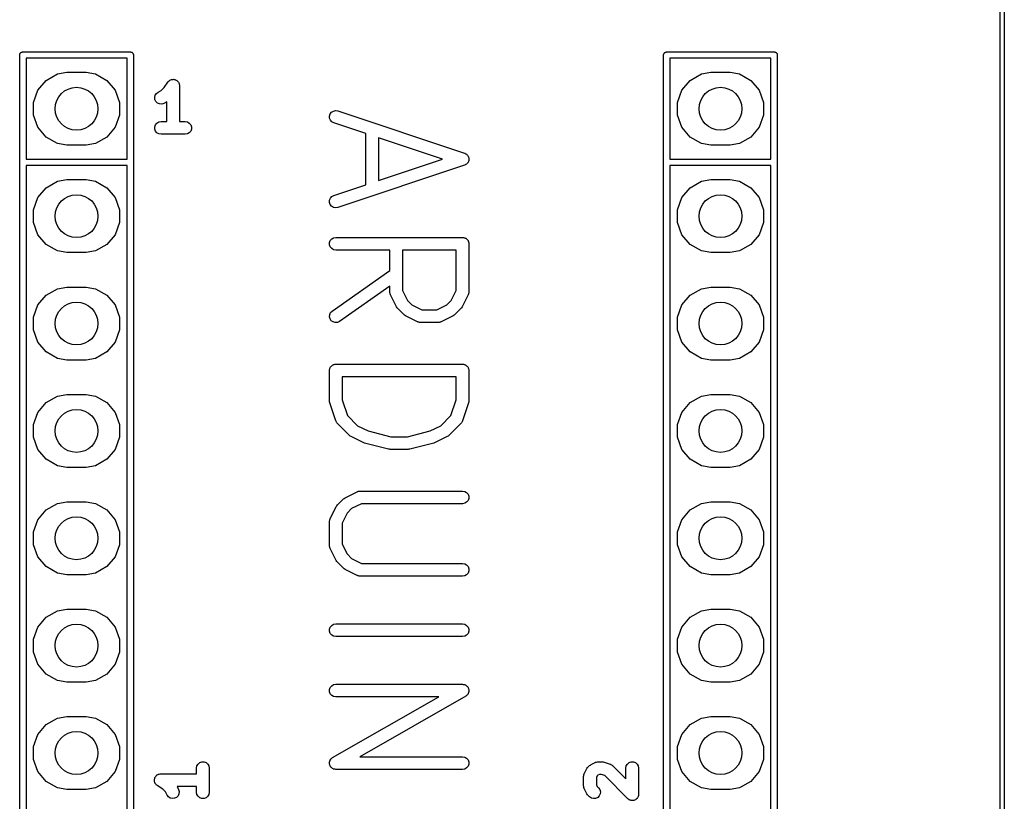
# Model space of a CAD drawing. Extents: x 81 to 161, y -172 to -32.
# Tile 93 of 94: x 138 to 161, y -88 to -69. Entities that reach past the tile are written whole.
import ezdxf

# ---------------------------------------------------------------- set-up
doc = ezdxf.new("R2010")
doc.units = 0
doc.header["$MEASUREMENT"] = 0
doc.layers.add('BLACK', color=7, linetype='CONTINUOUS')

msp = doc.modelspace()

# ---------------------------------------------------------------- linework, layer by layer
at = {"layer": 'BLACK', "linetype": 'CONTINUOUS'}
for p, q in [((161.304, -170.794), (161.303, -33.2312)), ((161.403, -33.2127), (161.403, -170.813)), ((138.144, -69.9088), (138.15, -69.9054)), ((138.15, -69.9054), (138.157, -69.9043)), ((138.157, -69.9043), (138.163, -69.902)), ((138.163, -69.902), (138.169, -69.902)), ((138.169, -69.902), (138.169, -69.902)), ((138.169, -69.902), (140.723, -69.902)), ((140.723, -69.902), (140.723, -69.902)), ((140.723, -69.902), (140.729, -69.902)), ((140.729, -69.902), (140.735, -69.9043)), ((140.735, -69.9043), (140.742, -69.9054)), ((140.742, -69.9054), (140.748, -69.9088)), ((153.384, -69.9088), (153.39, -69.9054)), ((153.39, -69.9054), (153.397, -69.9043)), ((153.397, -69.9043), (153.403, -69.902)), ((153.403, -69.902), (153.409, -69.902)), ((153.409, -69.902), (153.409, -69.902)), ((153.409, -69.902), (155.963, -69.902)), ((155.963, -69.902), (155.963, -69.902)), ((155.963, -69.902), (155.969, -69.902)), ((155.969, -69.902), (155.975, -69.9043)), ((155.975, -69.9043), (155.982, -69.9054)), ((155.982, -69.9054), (155.988, -69.9088)), ((138.101, -69.9638), (138.103, -69.9575)), ((138.101, -69.9704), (138.101, -69.9638)), ((138.101, -72.5038), (138.101, -69.9704)), ((138.101, -69.9704), (138.101, -69.9704)), ((138.103, -69.9575), (138.104, -69.951)), ((138.104, -69.951), (138.108, -69.9452)), ((138.108, -69.9452), (138.11, -69.9389)), ((138.11, -69.9389), (138.114, -69.9338)), ((138.114, -69.9338), (138.118, -69.928)), ((138.118, -69.928), (138.123, -69.9238)), ((138.123, -69.9238), (138.127, -69.9187)), ((138.127, -69.9187), (138.133, -69.9153)), ((138.133, -69.9153), (138.138, -69.911)), ((138.138, -69.911), (138.144, -69.9088)), ((138.251, -70.052), (138.251, -72.442)), ((140.641, -70.052), (138.251, -70.052)), ((140.641, -72.442), (140.641, -70.052)), ((140.748, -69.9088), (140.754, -69.911)), ((140.754, -69.911), (140.759, -69.9153)), ((140.759, -69.9153), (140.765, -69.9187)), ((140.765, -69.9187), (140.769, -69.9238)), ((140.769, -69.9238), (140.774, -69.928)), ((140.774, -69.928), (140.778, -69.9338)), ((140.778, -69.9338), (140.782, -69.9389)), ((140.782, -69.9389), (140.784, -69.9452)), ((140.784, -69.9452), (140.788, -69.951)), ((140.788, -69.951), (140.789, -69.9575)), ((140.789, -69.9575), (140.791, -69.9638)), ((140.791, -69.9638), (140.791, -69.9704)), ((140.791, -69.9704), (140.791, -69.9704)), ((140.791, -69.9704), (140.791, -108.084)), ((153.341, -69.9638), (153.343, -69.9575)), ((153.341, -69.9704), (153.341, -69.9638)), ((153.341, -72.5038), (153.341, -69.9704)), ((153.341, -69.9704), (153.341, -69.9704)), ((153.343, -69.9575), (153.344, -69.951)), ((153.344, -69.951), (153.348, -69.9452)), ((153.348, -69.9452), (153.35, -69.9389)), ((153.35, -69.9389), (153.354, -69.9338)), ((153.354, -69.9338), (153.358, -69.928)), ((153.358, -69.928), (153.363, -69.9238)), ((153.363, -69.9238), (153.367, -69.9187)), ((153.367, -69.9187), (153.373, -69.9153)), ((153.373, -69.9153), (153.378, -69.911)), ((153.378, -69.911), (153.384, -69.9088)), ((153.491, -70.052), (153.491, -72.442)), ((155.881, -70.052), (153.491, -70.052)), ((155.881, -72.442), (155.881, -70.052)), ((155.988, -69.9088), (155.994, -69.911)), ((155.994, -69.911), (155.999, -69.9153)), ((155.999, -69.9153), (156.005, -69.9187)), ((156.005, -69.9187), (156.009, -69.9238)), ((156.009, -69.9238), (156.014, -69.928)), ((156.014, -69.928), (156.018, -69.9338)), ((156.018, -69.9338), (156.022, -69.9389)), ((156.022, -69.9389), (156.024, -69.9452)), ((156.024, -69.9452), (156.028, -69.951)), ((156.028, -69.951), (156.029, -69.9575)), ((156.029, -69.9575), (156.031, -69.9638)), ((156.031, -69.9638), (156.031, -69.9704)), ((156.031, -69.9704), (156.031, -69.9704)), ((156.031, -69.9704), (156.031, -108.084)), ((138.534, -70.8085), (138.73, -70.5752)), ((138.73, -70.5752), (138.994, -70.423)), ((138.994, -70.423), (139.218, -70.3834)), ((139.218, -70.3834), (139.674, -70.3834)), ((139.674, -70.3834), (139.898, -70.423)), ((139.898, -70.423), (140.162, -70.5752)), ((140.162, -70.5752), (140.358, -70.8085)), ((141.613, -70.6102), (141.617, -70.603)), ((141.617, -70.603), (141.631, -70.5915)), ((141.631, -70.5915), (141.643, -70.5785)), ((141.643, -70.5785), (141.651, -70.5748)), ((141.651, -70.5748), (141.657, -70.5695)), ((141.657, -70.5695), (141.674, -70.5634)), ((141.674, -70.5634), (141.69, -70.5554)), ((141.69, -70.5554), (141.698, -70.5545)), ((141.698, -70.5545), (141.706, -70.5517)), ((141.706, -70.5517), (141.724, -70.5517)), ((141.724, -70.5517), (141.742, -70.5497)), ((141.742, -70.5497), (141.75, -70.5517)), ((141.75, -70.5517), (141.758, -70.5517)), ((141.758, -70.5517), (141.775, -70.5578)), ((141.775, -70.5578), (141.792, -70.562)), ((141.792, -70.562), (141.799, -70.5666)), ((141.799, -70.5666), (141.807, -70.5695)), ((141.807, -70.5695), (141.821, -70.581)), ((141.821, -70.581), (141.836, -70.5909)), ((141.836, -70.5909), (141.841, -70.5976)), ((141.841, -70.5976), (141.847, -70.603)), ((141.847, -70.603), (141.856, -70.6185)), ((153.774, -70.8085), (153.97, -70.5752)), ((153.97, -70.5752), (154.234, -70.423)), ((154.234, -70.423), (154.458, -70.3834)), ((154.458, -70.3834), (154.914, -70.3834)), ((154.914, -70.3834), (155.138, -70.423)), ((155.138, -70.423), (155.402, -70.5752)), ((155.402, -70.5752), (155.598, -70.8085)), ((138.43, -71.0947), (138.534, -70.8085)), ((140.358, -70.8085), (140.462, -71.0947)), ((141.379, -70.8509), (141.453, -70.8142)), ((141.453, -70.8142), (141.52, -70.7467)), ((141.52, -70.7467), (141.607, -70.6162)), ((141.607, -70.6162), (141.613, -70.6102)), ((141.856, -70.6185), (141.866, -70.6329)), ((141.866, -70.6329), (141.869, -70.6409)), ((141.869, -70.6409), (141.873, -70.6481)), ((141.873, -70.6481), (141.876, -70.6657)), ((141.876, -70.6657), (141.881, -70.6829)), ((141.881, -70.6829), (141.881, -70.6912)), ((141.881, -70.6912), (141.882, -70.6994)), ((141.882, -70.6994), (141.882, -71.5494)), ((153.67, -71.0947), (153.774, -70.8085)), ((155.598, -70.8085), (155.702, -71.0947)), ((141.297, -70.9761), (141.309, -70.9254)), ((141.303, -71.0279), (141.297, -70.9761)), ((141.326, -71.0745), (141.303, -71.0279)), ((141.309, -70.9254), (141.337, -70.882)), ((141.337, -70.882), (141.379, -70.8509)), ((138.43, -71.3993), (138.43, -71.0947)), ((140.462, -71.0947), (140.462, -71.3993)), ((141.364, -71.1103), (141.326, -71.0745)), ((141.411, -71.131), (141.364, -71.1103)), ((141.463, -71.1341), (141.411, -71.131)), ((141.513, -71.1193), (141.463, -71.1341)), ((141.582, -71.0849), (141.513, -71.1193)), ((141.582, -71.5494), (141.582, -71.0849)), ((145.482, -71.3273), (145.527, -71.3001)), ((145.527, -71.3001), (145.578, -71.2896)), ((145.578, -71.2896), (145.629, -71.2973)), ((145.629, -71.2973), (148.629, -72.2973)), ((153.67, -71.3993), (153.67, -71.0947)), ((155.702, -71.0947), (155.702, -71.3993)), ((138.534, -71.6855), (138.43, -71.3993)), ((140.462, -71.3993), (140.358, -71.6855)), ((145.433, -71.4176), (145.45, -71.3681)), ((145.435, -71.4696), (145.433, -71.4176)), ((145.454, -71.5181), (145.435, -71.4696)), ((145.45, -71.3681), (145.482, -71.3273)), ((145.489, -71.5571), (145.454, -71.5181)), ((153.774, -71.6855), (153.67, -71.3993)), ((155.702, -71.3993), (155.598, -71.6855)), ((138.73, -71.9188), (138.534, -71.6855)), ((140.358, -71.6855), (140.162, -71.9188)), ((141.299, -71.6733), (141.316, -71.6244)), ((141.299, -71.7254), (141.299, -71.6733)), ((141.316, -71.7744), (141.299, -71.7254)), ((141.316, -71.6244), (141.35, -71.5845)), ((141.35, -71.5845), (141.395, -71.5584)), ((141.395, -71.5584), (141.446, -71.5494)), ((141.446, -71.5494), (141.582, -71.5494)), ((141.882, -71.5494), (142.018, -71.5494)), ((142.018, -71.5494), (142.069, -71.5584)), ((142.069, -71.5584), (142.114, -71.5845)), ((142.114, -71.5845), (142.148, -71.6244)), ((142.148, -71.6244), (142.165, -71.6733)), ((142.165, -71.7254), (142.148, -71.7744)), ((142.165, -71.6733), (142.165, -71.7254)), ((145.534, -71.5819), (145.489, -71.5571)), ((146.289, -71.8334), (145.534, -71.5819)), ((153.97, -71.9188), (153.774, -71.6855)), ((155.598, -71.6855), (155.402, -71.9188)), ((138.994, -72.071), (138.73, -71.9188)), ((140.162, -71.9188), (139.898, -72.071)), ((141.35, -71.8143), (141.316, -71.7744)), ((141.395, -71.8403), (141.35, -71.8143)), ((141.446, -71.8494), (141.395, -71.8403)), ((142.018, -71.8494), (141.446, -71.8494)), ((142.069, -71.8403), (142.018, -71.8494)), ((142.114, -71.8143), (142.069, -71.8403)), ((142.148, -71.7744), (142.114, -71.8143)), ((146.289, -73.0457), (146.289, -71.8334)), ((148.108, -72.4396), (146.589, -71.9334)), ((146.589, -71.9334), (146.589, -72.9457)), ((154.234, -72.071), (153.97, -71.9188)), ((155.402, -71.9188), (155.138, -72.071)), ((139.218, -72.1106), (138.994, -72.071)), ((139.674, -72.1106), (139.218, -72.1106)), ((139.898, -72.071), (139.674, -72.1106)), ((154.458, -72.1106), (154.234, -72.071)), ((154.914, -72.1106), (154.458, -72.1106)), ((155.138, -72.071), (154.914, -72.1106)), ((138.251, -72.442), (140.641, -72.442)), ((146.589, -72.9457), (148.108, -72.4396)), ((148.629, -72.2973), (148.633, -72.2992)), ((148.633, -72.2992), (148.637, -72.3001)), ((148.637, -72.3001), (148.656, -72.3116)), ((148.656, -72.3116), (148.675, -72.3221)), ((148.675, -72.3221), (148.678, -72.3252)), ((148.678, -72.3252), (148.681, -72.3273)), ((148.681, -72.3273), (148.695, -72.3446)), ((148.695, -72.3446), (148.71, -72.3611)), ((148.71, -72.3611), (148.711, -72.3649)), ((148.711, -72.3649), (148.714, -72.3681)), ((148.714, -72.3681), (148.721, -72.389)), ((148.721, -72.389), (148.729, -72.4095)), ((148.729, -72.4095), (148.729, -72.4136)), ((148.729, -72.4136), (148.73, -72.4176)), ((148.73, -72.4616), (148.729, -72.4655)), ((148.729, -72.4655), (148.729, -72.4696)), ((148.73, -72.4176), (148.73, -72.4396)), ((148.73, -72.4396), (148.73, -72.4616)), ((153.491, -72.442), (155.881, -72.442)), ((138.101, -72.5104), (138.101, -72.5038)), ((138.101, -108.084), (138.101, -72.5104)), ((138.251, -72.592), (138.251, -108.002)), ((140.641, -72.592), (138.251, -72.592)), ((140.641, -108.002), (140.641, -72.592)), ((148.629, -72.5819), (145.629, -73.5819)), ((148.633, -72.5799), (148.629, -72.5819)), ((148.637, -72.5791), (148.633, -72.5799)), ((148.656, -72.5675), (148.637, -72.5791)), ((148.675, -72.5571), (148.656, -72.5675)), ((148.678, -72.554), (148.675, -72.5571)), ((148.681, -72.5518), (148.678, -72.554)), ((148.695, -72.5346), (148.681, -72.5518)), ((148.71, -72.5181), (148.695, -72.5346)), ((148.711, -72.5142), (148.71, -72.5181)), ((148.714, -72.511), (148.711, -72.5142)), ((148.721, -72.4901), (148.714, -72.511)), ((148.729, -72.4696), (148.721, -72.4901)), ((153.341, -72.5104), (153.341, -72.5038)), ((153.341, -108.084), (153.341, -72.5104)), ((153.491, -72.592), (153.491, -108.002)), ((155.881, -72.592), (153.491, -72.592)), ((155.881, -108.002), (155.881, -72.592)), ((138.994, -72.963), (139.218, -72.9234)), ((139.218, -72.9234), (139.674, -72.9234)), ((139.674, -72.9234), (139.898, -72.963)), ((154.234, -72.963), (154.458, -72.9234)), ((154.458, -72.9234), (154.914, -72.9234)), ((154.914, -72.9234), (155.138, -72.963)), ((138.534, -73.3485), (138.73, -73.1152)), ((138.73, -73.1152), (138.994, -72.963)), ((139.898, -72.963), (140.162, -73.1152)), ((140.162, -73.1152), (140.358, -73.3485)), ((145.534, -73.2973), (146.289, -73.0457)), ((153.774, -73.3485), (153.97, -73.1152)), ((153.97, -73.1152), (154.234, -72.963)), ((155.138, -72.963), (155.402, -73.1152)), ((155.402, -73.1152), (155.598, -73.3485)), ((138.43, -73.6347), (138.534, -73.3485)), ((140.358, -73.3485), (140.462, -73.6347)), ((145.435, -73.4095), (145.454, -73.3611)), ((145.454, -73.3611), (145.489, -73.3221)), ((145.489, -73.3221), (145.534, -73.2973)), ((153.67, -73.6347), (153.774, -73.3485)), ((155.598, -73.3485), (155.702, -73.6347)), ((145.433, -73.4616), (145.435, -73.4095)), ((145.45, -73.511), (145.433, -73.4616)), ((145.482, -73.5518), (145.45, -73.511)), ((145.527, -73.5791), (145.482, -73.5518)), ((145.578, -73.5895), (145.527, -73.5791)), ((145.629, -73.5819), (145.578, -73.5895)), ((138.43, -73.9393), (138.43, -73.6347)), ((140.462, -73.6347), (140.462, -73.9393)), ((153.67, -73.9393), (153.67, -73.6347)), ((155.702, -73.6347), (155.702, -73.9393)), ((138.534, -74.2255), (138.43, -73.9393)), ((140.462, -73.9393), (140.358, -74.2255)), ((153.774, -74.2255), (153.67, -73.9393)), ((155.702, -73.9393), (155.598, -74.2255)), ((138.73, -74.4588), (138.534, -74.2255)), ((140.358, -74.2255), (140.162, -74.4588)), ((145.452, -74.3646), (145.485, -74.3247)), ((145.485, -74.3247), (145.531, -74.2986)), ((145.531, -74.2986), (145.582, -74.2896)), ((145.582, -74.2896), (148.582, -74.2896)), ((148.582, -74.2896), (148.595, -74.2918)), ((148.595, -74.2918), (148.608, -74.2918)), ((148.608, -74.2918), (148.62, -74.2963)), ((148.62, -74.2963), (148.633, -74.2986)), ((148.633, -74.2986), (148.645, -74.3052)), ((148.645, -74.3052), (148.657, -74.3097)), ((148.657, -74.3097), (148.667, -74.3181)), ((148.667, -74.3181), (148.678, -74.3247)), ((148.678, -74.3247), (148.687, -74.3347)), ((153.97, -74.4588), (153.774, -74.2255)), ((155.598, -74.2255), (155.402, -74.4588)), ((138.994, -74.611), (138.73, -74.4588)), ((140.162, -74.4588), (139.898, -74.611)), ((145.434, -74.4135), (145.452, -74.3646)), ((145.434, -74.4656), (145.434, -74.4135)), ((145.452, -74.5146), (145.434, -74.4656)), ((145.485, -74.5545), (145.452, -74.5146)), ((145.531, -74.5805), (145.485, -74.5545)), ((148.687, -74.3347), (148.697, -74.3432)), ((148.697, -74.3432), (148.703, -74.3545)), ((148.703, -74.3545), (148.712, -74.3646)), ((148.712, -74.3646), (148.716, -74.3769)), ((148.716, -74.3769), (148.723, -74.3883)), ((148.723, -74.3883), (148.725, -74.4012)), ((148.725, -74.4012), (148.73, -74.4135)), ((148.73, -74.4135), (148.73, -74.4266)), ((148.73, -74.4266), (148.732, -74.4396)), ((148.732, -74.4396), (148.732, -75.5824)), ((154.234, -74.611), (153.97, -74.4588)), ((155.402, -74.4588), (155.138, -74.611)), ((139.218, -74.6506), (138.994, -74.611)), ((139.674, -74.6506), (139.218, -74.6506)), ((139.898, -74.611), (139.674, -74.6506)), ((145.582, -74.5896), (145.531, -74.5805)), ((146.86, -74.5896), (145.582, -74.5896)), ((146.86, -75.0758), (146.86, -74.5896)), ((147.16, -74.5896), (147.16, -75.547)), ((148.432, -74.5896), (147.16, -74.5896)), ((148.432, -75.547), (148.432, -74.5896)), ((154.458, -74.6506), (154.234, -74.611)), ((154.914, -74.6506), (154.458, -74.6506)), ((155.138, -74.611), (154.914, -74.6506)), ((145.496, -76.031), (146.86, -75.0758)), ((138.994, -75.503), (139.218, -75.4634)), ((139.218, -75.4634), (139.674, -75.4634)), ((139.674, -75.4634), (139.898, -75.503)), ((146.86, -75.442), (145.668, -76.2767)), ((146.86, -75.5824), (146.86, -75.442)), ((154.234, -75.503), (154.458, -75.4634)), ((154.458, -75.4634), (154.914, -75.4634)), ((154.914, -75.4634), (155.138, -75.503)), ((138.534, -75.8885), (138.73, -75.6552)), ((138.73, -75.6552), (138.994, -75.503)), ((139.898, -75.503), (140.162, -75.6552)), ((140.162, -75.6552), (140.358, -75.8885)), ((146.862, -75.5909), (146.86, -75.5824)), ((146.861, -75.5996), (146.862, -75.5909)), ((146.866, -75.6164), (146.861, -75.5996)), ((146.869, -75.6337), (146.866, -75.6164)), ((146.874, -75.6412), (146.869, -75.6337)), ((146.876, -75.6495), (146.874, -75.6412)), ((147.019, -75.9352), (146.876, -75.6495)), ((147.16, -75.547), (147.277, -75.7793)), ((148.316, -75.7793), (148.432, -75.547)), ((148.716, -75.6495), (148.573, -75.9352)), ((148.718, -75.6412), (148.716, -75.6495)), ((148.723, -75.6337), (148.718, -75.6412)), ((148.726, -75.6164), (148.723, -75.6337)), ((148.731, -75.5996), (148.726, -75.6164)), ((148.732, -75.5824), (148.73, -75.5909)), ((148.73, -75.5909), (148.731, -75.5996)), ((153.774, -75.8885), (153.97, -75.6552)), ((153.97, -75.6552), (154.234, -75.503)), ((155.138, -75.503), (155.402, -75.6552)), ((155.402, -75.6552), (155.598, -75.8885)), ((138.43, -76.1747), (138.534, -75.8885)), ((140.358, -75.8885), (140.462, -76.1747)), ((147.033, -75.9545), (147.019, -75.9352)), ((147.047, -75.9742), (147.033, -75.9545)), ((147.277, -75.7793), (147.385, -75.8877)), ((147.385, -75.8877), (147.617, -76.0039)), ((147.975, -76.0039), (148.207, -75.8877)), ((148.207, -75.8877), (148.316, -75.7793)), ((148.559, -75.9545), (148.545, -75.9742)), ((148.573, -75.9352), (148.559, -75.9545)), ((153.67, -76.1747), (153.774, -75.8885)), ((155.598, -75.8885), (155.702, -76.1747)), ((138.43, -76.4793), (138.43, -76.1747)), ((140.462, -76.1747), (140.462, -76.4793)), ((145.432, -76.1669), (145.437, -76.115)), ((145.446, -76.2172), (145.432, -76.1669)), ((145.437, -76.115), (145.459, -76.0678)), ((145.459, -76.0678), (145.496, -76.031)), ((147.19, -76.1171), (147.047, -75.9742)), ((147.21, -76.1308), (147.19, -76.1171)), ((147.229, -76.1452), (147.21, -76.1308)), ((147.515, -76.288), (147.229, -76.1452)), ((147.617, -76.0039), (147.975, -76.0039)), ((148.363, -76.1452), (148.078, -76.288)), ((148.383, -76.1308), (148.363, -76.1452)), ((148.402, -76.1171), (148.383, -76.1308)), ((148.545, -75.9742), (148.402, -76.1171)), ((153.67, -76.4793), (153.67, -76.1747)), ((155.702, -76.1747), (155.702, -76.4793)), ((145.476, -76.2599), (145.446, -76.2172)), ((145.518, -76.2898), (145.476, -76.2599)), ((145.569, -76.3033), (145.518, -76.2898)), ((145.621, -76.2988), (145.569, -76.3033)), ((145.668, -76.2767), (145.621, -76.2988)), ((147.523, -76.2905), (147.515, -76.288)), ((147.531, -76.2948), (147.523, -76.2905)), ((147.548, -76.2979), (147.531, -76.2948)), ((147.565, -76.3029), (147.548, -76.2979)), ((147.573, -76.3024), (147.565, -76.3029)), ((147.582, -76.3039), (147.573, -76.3024)), ((148.01, -76.3039), (147.582, -76.3039)), ((148.019, -76.3024), (148.01, -76.3039)), ((148.028, -76.3029), (148.019, -76.3024)), ((148.044, -76.2979), (148.028, -76.3029)), ((148.062, -76.2948), (148.044, -76.2979)), ((148.069, -76.2905), (148.062, -76.2948)), ((148.078, -76.288), (148.069, -76.2905)), ((138.534, -76.7655), (138.43, -76.4793)), ((140.462, -76.4793), (140.358, -76.7655)), ((153.774, -76.7655), (153.67, -76.4793)), ((155.702, -76.4793), (155.598, -76.7655)), ((138.73, -76.9988), (138.534, -76.7655)), ((140.358, -76.7655), (140.162, -76.9988)), ((153.97, -76.9988), (153.774, -76.7655)), ((155.598, -76.7655), (155.402, -76.9988)), ((138.994, -77.151), (138.73, -76.9988)), ((140.162, -76.9988), (139.898, -77.151)), ((154.234, -77.151), (153.97, -76.9988)), ((155.402, -76.9988), (155.138, -77.151)), ((139.218, -77.1906), (138.994, -77.151)), ((139.674, -77.1906), (139.218, -77.1906)), ((139.898, -77.151), (139.674, -77.1906)), ((145.452, -77.3646), (145.46, -77.3545)), ((145.46, -77.3545), (145.467, -77.3432)), ((145.467, -77.3432), (145.477, -77.3347)), ((145.477, -77.3347), (145.485, -77.3247)), ((145.485, -77.3247), (145.497, -77.3181)), ((145.497, -77.3181), (145.507, -77.3097)), ((145.507, -77.3097), (145.519, -77.3052)), ((145.519, -77.3052), (145.531, -77.2986)), ((145.531, -77.2986), (145.543, -77.2963)), ((145.543, -77.2963), (145.556, -77.2918)), ((145.556, -77.2918), (145.569, -77.2918)), ((145.569, -77.2918), (145.582, -77.2896)), ((145.582, -77.2896), (148.582, -77.2896)), ((148.582, -77.2896), (148.595, -77.2918)), ((148.595, -77.2918), (148.608, -77.2918)), ((148.608, -77.2918), (148.62, -77.2963)), ((148.62, -77.2963), (148.633, -77.2986)), ((148.633, -77.2986), (148.645, -77.3052)), ((148.645, -77.3052), (148.657, -77.3097)), ((148.657, -77.3097), (148.667, -77.3181)), ((148.667, -77.3181), (148.678, -77.3247)), ((148.678, -77.3247), (148.687, -77.3347)), ((148.687, -77.3347), (148.697, -77.3432)), ((148.697, -77.3432), (148.703, -77.3545)), ((148.703, -77.3545), (148.712, -77.3646)), ((154.458, -77.1906), (154.234, -77.151)), ((154.914, -77.1906), (154.458, -77.1906)), ((155.138, -77.151), (154.914, -77.1906)), ((145.432, -77.4396), (145.434, -77.4266)), ((145.432, -78.1539), (145.432, -77.4396)), ((145.434, -77.4135), (145.439, -77.4012)), ((145.434, -77.4266), (145.434, -77.4135)), ((145.439, -77.4012), (145.441, -77.3883)), ((145.441, -77.3883), (145.447, -77.3769)), ((145.447, -77.3769), (145.452, -77.3646)), ((145.732, -77.5896), (145.732, -78.1295)), ((148.432, -77.5896), (145.732, -77.5896)), ((148.432, -78.1295), (148.432, -77.5896)), ((148.712, -77.3646), (148.716, -77.3769)), ((148.716, -77.3769), (148.723, -77.3883)), ((148.723, -77.3883), (148.725, -77.4012)), ((148.725, -77.4012), (148.73, -77.4135)), ((148.73, -77.4135), (148.73, -77.4266)), ((148.73, -77.4266), (148.732, -77.4396)), ((148.732, -77.4396), (148.732, -78.1539)), ((138.73, -78.1952), (138.994, -78.043)), ((138.994, -78.043), (139.218, -78.0034)), ((139.218, -78.0034), (139.674, -78.0034)), ((139.674, -78.0034), (139.898, -78.043)), ((139.898, -78.043), (140.162, -78.1952)), ((153.97, -78.1952), (154.234, -78.043)), ((154.234, -78.043), (154.458, -78.0034)), ((154.458, -78.0034), (154.914, -78.0034)), ((154.914, -78.0034), (155.138, -78.043)), ((155.138, -78.043), (155.402, -78.1952)), ((138.534, -78.4285), (138.73, -78.1952)), ((140.162, -78.1952), (140.358, -78.4285)), ((145.436, -78.1775), (145.432, -78.1539)), ((145.44, -78.2013), (145.436, -78.1775)), ((145.582, -78.6299), (145.44, -78.2013)), ((145.732, -78.1295), (145.856, -78.5014)), ((148.308, -78.5014), (148.432, -78.1295)), ((148.724, -78.2013), (148.581, -78.6299)), ((148.728, -78.1775), (148.724, -78.2013)), ((148.732, -78.1539), (148.728, -78.1775)), ((153.774, -78.4285), (153.97, -78.1952)), ((155.402, -78.1952), (155.598, -78.4285)), ((138.43, -78.7147), (138.534, -78.4285)), ((140.358, -78.4285), (140.462, -78.7147)), ((145.856, -78.5014), (146.099, -78.7449)), ((148.064, -78.7449), (148.308, -78.5014)), ((153.67, -78.7147), (153.774, -78.4285)), ((155.598, -78.4285), (155.702, -78.7147)), ((138.43, -79.0193), (138.43, -78.7147)), ((140.462, -78.7147), (140.462, -79.0193)), ((145.587, -78.6375), (145.582, -78.6299)), ((145.589, -78.6458), (145.587, -78.6375)), ((145.599, -78.6602), (145.589, -78.6458)), ((145.607, -78.6757), (145.599, -78.6602)), ((145.614, -78.6814), (145.607, -78.6757)), ((145.619, -78.6885), (145.614, -78.6814)), ((145.904, -78.9742), (145.619, -78.6885)), ((146.099, -78.7449), (146.348, -78.8695)), ((147.815, -78.8695), (148.064, -78.7449)), ((148.545, -78.6885), (148.259, -78.9742)), ((148.55, -78.6814), (148.545, -78.6885)), ((148.556, -78.6757), (148.55, -78.6814)), ((148.565, -78.6602), (148.556, -78.6757)), ((148.575, -78.6458), (148.565, -78.6602)), ((148.577, -78.6375), (148.575, -78.6458)), ((148.581, -78.6299), (148.577, -78.6375)), ((153.67, -79.0193), (153.67, -78.7147)), ((155.702, -78.7147), (155.702, -79.0193)), ((145.924, -78.988), (145.904, -78.9742)), ((145.943, -79.0023), (145.924, -78.988)), ((146.348, -78.8695), (146.886, -79.0039)), ((147.278, -79.0039), (147.815, -78.8695)), ((148.24, -78.988), (148.22, -79.0023)), ((148.259, -78.9742), (148.24, -78.988)), ((138.534, -79.3055), (138.43, -79.0193)), ((140.462, -79.0193), (140.358, -79.3055)), ((146.229, -79.1452), (145.943, -79.0023)), ((146.245, -79.1498), (146.229, -79.1452)), ((146.26, -79.1565), (146.245, -79.1498)), ((146.831, -79.2994), (146.26, -79.1565)), ((146.886, -79.0039), (147.278, -79.0039)), ((147.904, -79.1565), (147.333, -79.2994)), ((147.919, -79.1498), (147.904, -79.1565)), ((147.935, -79.1452), (147.919, -79.1498)), ((148.22, -79.0023), (147.935, -79.1452)), ((153.774, -79.3055), (153.67, -79.0193)), ((155.702, -79.0193), (155.598, -79.3055)), ((138.73, -79.5388), (138.534, -79.3055)), ((140.358, -79.3055), (140.162, -79.5388)), ((146.849, -79.3007), (146.831, -79.2994)), ((146.868, -79.3039), (146.849, -79.3007)), ((147.296, -79.3039), (146.868, -79.3039)), ((147.314, -79.3007), (147.296, -79.3039)), ((147.333, -79.2994), (147.314, -79.3007)), ((153.97, -79.5388), (153.774, -79.3055)), ((155.598, -79.3055), (155.402, -79.5388)), ((138.994, -79.691), (138.73, -79.5388)), ((139.218, -79.7306), (138.994, -79.691)), ((139.898, -79.691), (139.674, -79.7306)), ((140.162, -79.5388), (139.898, -79.691)), ((154.234, -79.691), (153.97, -79.5388)), ((154.458, -79.7306), (154.234, -79.691)), ((155.138, -79.691), (154.914, -79.7306)), ((155.402, -79.5388), (155.138, -79.691)), ((139.674, -79.7306), (139.218, -79.7306)), ((154.914, -79.7306), (154.458, -79.7306)), ((145.8, -80.4483), (146.086, -80.3054)), ((146.086, -80.3054), (146.094, -80.3029)), ((146.094, -80.3029), (146.102, -80.2986)), ((146.102, -80.2986), (146.119, -80.2956)), ((146.119, -80.2956), (146.136, -80.2906)), ((146.136, -80.2906), (146.145, -80.2911)), ((146.145, -80.2911), (146.153, -80.2896)), ((146.153, -80.2896), (148.582, -80.2896)), ((148.582, -80.2896), (148.633, -80.2986)), ((148.633, -80.2986), (148.678, -80.3247)), ((148.678, -80.3247), (148.712, -80.3646)), ((148.712, -80.3646), (148.73, -80.4135)), ((138.73, -80.7352), (138.994, -80.583)), ((138.994, -80.583), (139.218, -80.5434)), ((139.218, -80.5434), (139.674, -80.5434)), ((139.674, -80.5434), (139.898, -80.583)), ((139.898, -80.583), (140.162, -80.7352)), ((145.605, -80.6389), (145.619, -80.6192)), ((145.619, -80.6192), (145.762, -80.4764)), ((145.762, -80.4764), (145.781, -80.4626)), ((145.781, -80.4626), (145.8, -80.4483)), ((146.189, -80.5896), (145.956, -80.7057)), ((148.582, -80.5896), (146.189, -80.5896)), ((148.633, -80.5805), (148.582, -80.5896)), ((148.678, -80.5545), (148.633, -80.5805)), ((148.712, -80.5146), (148.678, -80.5545)), ((148.73, -80.4656), (148.712, -80.5146)), ((148.73, -80.4135), (148.73, -80.4656)), ((153.97, -80.7352), (154.234, -80.583)), ((154.234, -80.583), (154.458, -80.5434)), ((154.458, -80.5434), (154.914, -80.5434)), ((154.914, -80.5434), (155.138, -80.583)), ((155.138, -80.583), (155.402, -80.7352)), ((138.534, -80.9685), (138.73, -80.7352)), ((140.162, -80.7352), (140.358, -80.9685)), ((145.448, -80.9439), (145.591, -80.6582)), ((145.591, -80.6582), (145.605, -80.6389)), ((145.848, -80.8141), (145.732, -81.0464)), ((145.956, -80.7057), (145.848, -80.8141)), ((153.774, -80.9685), (153.97, -80.7352)), ((155.402, -80.7352), (155.598, -80.9685)), ((138.43, -81.2547), (138.534, -80.9685)), ((140.358, -80.9685), (140.462, -81.2547)), ((145.432, -81.011), (145.433, -81.0025)), ((145.432, -81.5824), (145.432, -81.011)), ((145.433, -80.9938), (145.438, -80.977)), ((145.433, -81.0025), (145.433, -80.9938)), ((145.438, -80.977), (145.441, -80.9597)), ((145.441, -80.9597), (145.445, -80.9522)), ((145.445, -80.9522), (145.448, -80.9439)), ((145.732, -81.0464), (145.732, -81.547)), ((153.67, -81.2547), (153.774, -80.9685)), ((155.598, -80.9685), (155.702, -81.2547)), ((138.43, -81.5593), (138.43, -81.2547)), ((140.462, -81.2547), (140.462, -81.5593)), ((153.67, -81.5593), (153.67, -81.2547)), ((155.702, -81.2547), (155.702, -81.5593)), ((145.732, -81.547), (145.848, -81.7793)), ((138.534, -81.8455), (138.43, -81.5593)), ((140.462, -81.5593), (140.358, -81.8455)), ((145.433, -81.5909), (145.432, -81.5824)), ((145.433, -81.5996), (145.433, -81.5909)), ((145.438, -81.6164), (145.433, -81.5996)), ((145.441, -81.6337), (145.438, -81.6164)), ((145.445, -81.6412), (145.441, -81.6337)), ((145.448, -81.6495), (145.445, -81.6412)), ((145.591, -81.9352), (145.448, -81.6495)), ((145.848, -81.7793), (145.956, -81.8877)), ((153.774, -81.8455), (153.67, -81.5593)), ((155.702, -81.5593), (155.598, -81.8455)), ((138.73, -82.0788), (138.534, -81.8455)), ((140.358, -81.8455), (140.162, -82.0788)), ((145.605, -81.9545), (145.591, -81.9352)), ((145.619, -81.9742), (145.605, -81.9545)), ((145.762, -82.1171), (145.619, -81.9742)), ((145.956, -81.8877), (146.189, -82.0039)), ((146.189, -82.0039), (148.582, -82.0039)), ((148.582, -82.0039), (148.633, -82.0129)), ((148.633, -82.0129), (148.678, -82.0389)), ((153.97, -82.0788), (153.774, -81.8455)), ((155.598, -81.8455), (155.402, -82.0788)), ((138.994, -82.231), (138.73, -82.0788)), ((139.218, -82.2706), (138.994, -82.231)), ((139.898, -82.231), (139.674, -82.2706)), ((140.162, -82.0788), (139.898, -82.231)), ((145.781, -82.1308), (145.762, -82.1171)), ((145.8, -82.1452), (145.781, -82.1308)), ((146.086, -82.288), (145.8, -82.1452)), ((148.678, -82.0389), (148.712, -82.0789)), ((148.712, -82.2289), (148.678, -82.2688)), ((148.712, -82.0789), (148.73, -82.1278)), ((148.73, -82.1799), (148.712, -82.2289)), ((148.73, -82.1278), (148.73, -82.1799)), ((154.234, -82.231), (153.97, -82.0788)), ((154.458, -82.2706), (154.234, -82.231)), ((155.138, -82.231), (154.914, -82.2706)), ((155.402, -82.0788), (155.138, -82.231)), ((139.674, -82.2706), (139.218, -82.2706)), ((146.094, -82.2905), (146.086, -82.288)), ((146.102, -82.2948), (146.094, -82.2905)), ((146.119, -82.2979), (146.102, -82.2948)), ((146.136, -82.3029), (146.119, -82.2979)), ((146.145, -82.3024), (146.136, -82.3029)), ((146.153, -82.3039), (146.145, -82.3024)), ((148.582, -82.3039), (146.153, -82.3039)), ((148.633, -82.2948), (148.582, -82.3039)), ((148.678, -82.2688), (148.633, -82.2948)), ((154.914, -82.2706), (154.458, -82.2706)), ((138.73, -83.2752), (138.994, -83.123)), ((138.994, -83.123), (139.218, -83.0834)), ((139.218, -83.0834), (139.674, -83.0834)), ((139.674, -83.0834), (139.898, -83.123)), ((139.898, -83.123), (140.162, -83.2752)), ((153.97, -83.2752), (154.234, -83.123)), ((154.234, -83.123), (154.458, -83.0834)), ((154.458, -83.0834), (154.914, -83.0834)), ((154.914, -83.0834), (155.138, -83.123)), ((155.138, -83.123), (155.402, -83.2752)), ((138.534, -83.5085), (138.73, -83.2752)), ((140.162, -83.2752), (140.358, -83.5085)), ((153.774, -83.5085), (153.97, -83.2752)), ((155.402, -83.2752), (155.598, -83.5085)), ((138.43, -83.7947), (138.534, -83.5085)), ((140.358, -83.5085), (140.462, -83.7947)), ((145.434, -83.5564), (145.452, -83.5074)), ((145.434, -83.6085), (145.434, -83.5564)), ((145.452, -83.6574), (145.434, -83.6085)), ((145.452, -83.5074), (145.485, -83.4675)), ((145.485, -83.4675), (145.531, -83.4415)), ((145.531, -83.4415), (145.582, -83.4324)), ((145.582, -83.4324), (148.582, -83.4324)), ((148.582, -83.4324), (148.633, -83.4415)), ((148.633, -83.4415), (148.678, -83.4675)), ((148.678, -83.4675), (148.712, -83.5074)), ((148.712, -83.5074), (148.73, -83.5564)), ((148.73, -83.6085), (148.712, -83.6574)), ((148.73, -83.5564), (148.73, -83.6085)), ((153.67, -83.7947), (153.774, -83.5085)), ((155.598, -83.5085), (155.702, -83.7947)), ((138.43, -84.0993), (138.43, -83.7947)), ((140.462, -83.7947), (140.462, -84.0993)), ((145.485, -83.6973), (145.452, -83.6574)), ((145.531, -83.7234), (145.485, -83.6973)), ((145.582, -83.7324), (145.531, -83.7234)), ((148.582, -83.7324), (145.582, -83.7324)), ((148.633, -83.7234), (148.582, -83.7324)), ((148.678, -83.6973), (148.633, -83.7234)), ((148.712, -83.6574), (148.678, -83.6973)), ((153.67, -84.0993), (153.67, -83.7947)), ((155.702, -83.7947), (155.702, -84.0993)), ((138.534, -84.3855), (138.43, -84.0993)), ((140.462, -84.0993), (140.358, -84.3855)), ((153.774, -84.3855), (153.67, -84.0993)), ((155.702, -84.0993), (155.598, -84.3855)), ((138.73, -84.6188), (138.534, -84.3855)), ((140.358, -84.3855), (140.162, -84.6188)), ((153.97, -84.6188), (153.774, -84.3855)), ((155.598, -84.3855), (155.402, -84.6188)), ((138.994, -84.771), (138.73, -84.6188)), ((139.218, -84.8106), (138.994, -84.771)), ((139.674, -84.8106), (139.218, -84.8106)), ((139.898, -84.771), (139.674, -84.8106)), ((140.162, -84.6188), (139.898, -84.771)), ((154.234, -84.771), (153.97, -84.6188)), ((154.458, -84.8106), (154.234, -84.771)), ((154.914, -84.8106), (154.458, -84.8106)), ((155.138, -84.771), (154.914, -84.8106)), ((155.402, -84.6188), (155.138, -84.771)), ((145.434, -84.985), (145.452, -84.936)), ((145.434, -85.037), (145.434, -84.985)), ((145.452, -85.086), (145.434, -85.037)), ((145.452, -84.936), (145.485, -84.8961)), ((145.485, -84.8961), (145.531, -84.87)), ((145.531, -84.87), (145.582, -84.861)), ((145.582, -84.861), (148.582, -84.861)), ((148.582, -84.861), (148.595, -84.8633)), ((148.595, -84.8633), (148.609, -84.8634)), ((148.609, -84.8634), (148.621, -84.8678)), ((148.621, -84.8678), (148.633, -84.87)), ((148.633, -84.87), (148.645, -84.8768)), ((148.645, -84.8768), (148.657, -84.8814)), ((148.657, -84.8814), (148.667, -84.8897)), ((148.667, -84.8897), (148.678, -84.8961)), ((148.678, -84.8961), (148.687, -84.9064)), ((148.687, -84.9064), (148.697, -84.9151)), ((148.697, -84.9151), (148.704, -84.9262)), ((148.704, -84.9262), (148.712, -84.936)), ((148.712, -84.936), (148.716, -84.9486)), ((148.716, -84.9486), (148.723, -84.9603)), ((148.723, -84.9603), (148.725, -84.9729)), ((148.725, -85.0497), (148.723, -85.0629)), ((148.725, -84.9729), (148.73, -84.985)), ((148.73, -85.037), (148.725, -85.0497)), ((148.73, -84.985), (148.73, -84.9984)), ((148.73, -84.9984), (148.732, -85.0117)), ((148.732, -85.0117), (148.73, -85.0243)), ((148.73, -85.0243), (148.73, -85.037)), ((145.485, -85.1259), (145.452, -85.086)), ((145.531, -85.152), (145.485, -85.1259)), ((145.507, -86.595), (148.017, -85.161)), ((145.582, -85.161), (145.531, -85.152)), ((148.017, -85.161), (145.582, -85.161)), ((148.656, -85.1412), (146.147, -86.5753)), ((148.667, -85.1326), (148.656, -85.1412)), ((148.678, -85.1259), (148.667, -85.1326)), ((148.686, -85.1161), (148.678, -85.1259)), ((148.696, -85.1079), (148.686, -85.1161)), ((148.703, -85.0963), (148.696, -85.1079)), ((148.712, -85.086), (148.703, -85.0963)), ((148.716, -85.074), (148.712, -85.086)), ((148.723, -85.0629), (148.716, -85.074)), ((138.73, -85.8152), (138.994, -85.663)), ((138.994, -85.663), (139.218, -85.6234)), ((139.218, -85.6234), (139.674, -85.6234)), ((139.674, -85.6234), (139.898, -85.663)), ((139.898, -85.663), (140.162, -85.8152)), ((153.97, -85.8152), (154.234, -85.663)), ((154.234, -85.663), (154.458, -85.6234)), ((154.458, -85.6234), (154.914, -85.6234)), ((154.914, -85.6234), (155.138, -85.663)), ((155.138, -85.663), (155.402, -85.8152)), ((138.534, -86.0485), (138.73, -85.8152)), ((140.162, -85.8152), (140.358, -86.0485)), ((153.774, -86.0485), (153.97, -85.8152)), ((155.402, -85.8152), (155.598, -86.0485)), ((138.43, -86.3347), (138.534, -86.0485)), ((140.358, -86.0485), (140.462, -86.3347)), ((153.67, -86.3347), (153.774, -86.0485)), ((155.598, -86.0485), (155.702, -86.3347)), ((138.43, -86.6393), (138.43, -86.3347)), ((140.462, -86.3347), (140.462, -86.6393)), ((153.67, -86.6393), (153.67, -86.3347)), ((155.702, -86.3347), (155.702, -86.6393)), ((138.534, -86.9255), (138.43, -86.6393)), ((140.462, -86.6393), (140.358, -86.9255)), ((145.439, -86.6866), (145.441, -86.6734)), ((145.441, -86.6734), (145.448, -86.6623)), ((145.448, -86.6623), (145.452, -86.6503)), ((145.452, -86.6503), (145.461, -86.64)), ((145.461, -86.64), (145.467, -86.6284)), ((145.467, -86.6284), (145.477, -86.6202)), ((145.477, -86.6202), (145.485, -86.6104)), ((145.485, -86.6104), (145.497, -86.6037)), ((145.497, -86.6037), (145.507, -86.595)), ((146.147, -86.5753), (148.582, -86.5753)), ((148.582, -86.5753), (148.633, -86.5843)), ((148.633, -86.5843), (148.678, -86.6104)), ((148.678, -86.6104), (148.712, -86.6503)), ((148.712, -86.6503), (148.73, -86.6992)), ((153.774, -86.9255), (153.67, -86.6393)), ((155.702, -86.6393), (155.598, -86.9255)), ((142.288, -86.8443), (142.297, -86.793)), ((142.288, -86.98), (142.288, -86.8443)), ((142.297, -86.793), (142.323, -86.7479)), ((142.323, -86.7479), (142.363, -86.7144)), ((142.363, -86.7144), (142.412, -86.6966)), ((142.412, -86.6966), (142.464, -86.6966)), ((142.464, -86.6966), (142.513, -86.7144)), ((142.513, -86.7144), (142.553, -86.7479)), ((142.553, -86.7479), (142.579, -86.793)), ((142.579, -86.793), (142.588, -86.8443)), ((142.588, -86.8443), (142.588, -87.4157)), ((145.432, -86.7246), (145.434, -86.712)), ((145.434, -86.7379), (145.432, -86.7246)), ((145.434, -86.6992), (145.439, -86.6866)), ((145.434, -86.712), (145.434, -86.6992)), ((145.434, -86.7513), (145.434, -86.7379)), ((145.439, -86.7634), (145.434, -86.7513)), ((145.441, -86.776), (145.439, -86.7634)), ((145.447, -86.7876), (145.441, -86.776)), ((145.452, -86.8003), (145.447, -86.7876)), ((145.46, -86.8101), (145.452, -86.8003)), ((145.467, -86.8212), (145.46, -86.8101)), ((145.477, -86.8299), (145.467, -86.8212)), ((145.485, -86.8402), (145.477, -86.8299)), ((145.497, -86.8466), (145.485, -86.8402)), ((145.506, -86.8549), (145.497, -86.8466)), ((145.519, -86.8595), (145.506, -86.8549)), ((145.531, -86.8662), (145.519, -86.8595)), ((145.543, -86.8685), (145.531, -86.8662)), ((145.555, -86.8729), (145.543, -86.8685)), ((145.569, -86.8729), (145.555, -86.8729)), ((145.582, -86.8753), (145.569, -86.8729)), ((148.582, -86.8753), (145.582, -86.8753)), ((148.633, -86.8662), (148.582, -86.8753)), ((148.678, -86.8402), (148.633, -86.8662)), ((148.712, -86.8003), (148.678, -86.8402)), ((148.73, -86.7513), (148.712, -86.8003)), ((148.73, -86.6992), (148.73, -86.7513)), ((151.464, -86.9677), (151.512, -86.8724)), ((151.512, -86.8724), (151.526, -86.8531)), ((151.526, -86.8531), (151.54, -86.8335)), ((151.54, -86.8335), (151.588, -86.7858)), ((151.588, -86.7858), (151.607, -86.7721)), ((151.607, -86.7721), (151.627, -86.7577)), ((151.627, -86.7577), (151.722, -86.7101)), ((151.722, -86.7101), (151.73, -86.7077)), ((151.73, -86.7077), (151.738, -86.7033)), ((151.738, -86.7033), (151.755, -86.7003)), ((151.755, -86.7003), (151.772, -86.6953)), ((151.772, -86.6953), (151.78, -86.6958)), ((151.78, -86.6958), (151.789, -86.6943)), ((151.789, -86.6943), (151.884, -86.6943)), ((151.884, -86.6943), (151.908, -86.6985)), ((151.908, -86.6985), (151.932, -86.702)), ((151.932, -86.702), (152.074, -86.7496)), ((152.074, -86.7496), (152.082, -86.7537)), ((152.082, -86.7537), (152.09, -86.756)), ((152.09, -86.756), (152.105, -86.766)), ((152.105, -86.766), (152.12, -86.7744)), ((152.12, -86.7744), (152.126, -86.7809)), ((152.126, -86.7809), (152.133, -86.7858)), ((152.133, -86.7858), (152.448, -87.1012)), ((152.448, -86.8443), (152.457, -86.793)), ((152.448, -87.1012), (152.448, -86.8443)), ((152.457, -86.793), (152.483, -86.7479)), ((152.483, -86.7479), (152.523, -86.7144)), ((152.523, -86.7144), (152.572, -86.6966)), ((152.572, -86.6966), (152.624, -86.6966)), ((152.624, -86.6966), (152.673, -86.7144)), ((152.673, -86.7144), (152.713, -86.7479)), ((152.713, -86.7479), (152.739, -86.793)), ((152.739, -86.793), (152.748, -86.8443)), ((152.748, -86.8443), (152.748, -87.4633)), ((138.73, -87.1588), (138.534, -86.9255)), ((140.358, -86.9255), (140.162, -87.1588)), ((141.289, -87.1203), (141.291, -87.1123)), ((141.291, -87.1381), (141.289, -87.1203)), ((141.291, -87.104), (141.297, -87.0871)), ((141.291, -87.1123), (141.291, -87.104)), ((141.291, -87.156), (141.291, -87.1381)), ((141.297, -87.0871), (141.301, -87.0697)), ((141.301, -87.0697), (141.306, -87.0628)), ((141.306, -87.0628), (141.308, -87.055)), ((141.308, -87.055), (141.32, -87.0413)), ((141.32, -87.0413), (141.33, -87.0264)), ((141.33, -87.0264), (141.337, -87.0215)), ((141.337, -87.0215), (141.342, -87.0151)), ((141.342, -87.0151), (141.357, -87.0061)), ((141.357, -87.0061), (141.372, -86.9955)), ((141.372, -86.9955), (141.38, -86.9932)), ((141.38, -86.9932), (141.387, -86.989)), ((141.387, -86.989), (141.405, -86.9859)), ((141.405, -86.9859), (141.422, -86.9809)), ((141.422, -86.9809), (141.43, -86.9814)), ((141.43, -86.9814), (141.438, -86.98)), ((141.438, -86.98), (142.288, -86.98)), ((151.448, -87.0348), (151.45, -87.0262)), ((151.448, -87.2729), (151.448, -87.0348)), ((151.449, -87.0176), (151.454, -87.0008)), ((151.45, -87.0262), (151.449, -87.0176)), ((151.454, -87.0008), (151.457, -86.9835)), ((151.457, -86.9835), (151.462, -86.976)), ((151.462, -86.976), (151.464, -86.9677)), ((151.769, -87.0284), (151.748, -87.0702)), ((151.748, -87.0702), (151.748, -87.2374)), ((151.782, -87.0152), (151.769, -87.0284)), ((151.824, -86.9943), (151.782, -87.0152)), ((151.86, -86.9943), (151.824, -86.9943)), ((151.946, -87.023), (151.86, -86.9943)), ((152.492, -87.5694), (151.946, -87.023)), ((153.97, -87.1588), (153.774, -86.9255)), ((155.598, -86.9255), (155.402, -87.1588)), ((138.994, -87.311), (138.73, -87.1588)), ((139.218, -87.3506), (138.994, -87.311)), ((139.674, -87.3506), (139.218, -87.3506)), ((139.898, -87.311), (139.674, -87.3506)), ((140.162, -87.1588), (139.898, -87.311)), ((141.294, -87.1639), (141.291, -87.156)), ((141.294, -87.1721), (141.294, -87.1639)), ((141.302, -87.1882), (141.294, -87.1721)), ((141.308, -87.205), (141.302, -87.1882)), ((141.314, -87.2114), (141.308, -87.205)), ((141.318, -87.2188), (141.314, -87.2114)), ((141.33, -87.2312), (141.318, -87.2188)), ((141.342, -87.2449), (141.33, -87.2312)), ((141.349, -87.2491), (141.342, -87.2449)), ((141.355, -87.2548), (141.349, -87.2491)), ((141.486, -87.3418), (141.355, -87.2548)), ((141.553, -87.4093), (141.486, -87.3418)), ((142.288, -87.28), (141.824, -87.28)), ((141.824, -87.28), (141.858, -87.3486)), ((141.858, -87.3486), (141.873, -87.3986)), ((142.288, -87.4157), (142.288, -87.28)), ((151.45, -87.2814), (151.448, -87.2729)), ((151.449, -87.29), (151.45, -87.2814)), ((151.454, -87.3069), (151.449, -87.29)), ((151.457, -87.3242), (151.454, -87.3069)), ((151.462, -87.3316), (151.457, -87.3242)), ((151.464, -87.3399), (151.462, -87.3316)), ((151.512, -87.4352), (151.464, -87.3399)), ((151.748, -87.2374), (151.769, -87.2792)), ((151.769, -87.2792), (151.8, -87.3096)), ((151.8, -87.3096), (151.83, -87.3523)), ((151.83, -87.3523), (151.843, -87.4026)), ((154.234, -87.311), (153.97, -87.1588)), ((154.458, -87.3506), (154.234, -87.311)), ((154.914, -87.3506), (154.458, -87.3506)), ((155.138, -87.311), (154.914, -87.3506)), ((155.402, -87.1588), (155.138, -87.311)), ((141.59, -87.4828), (141.553, -87.4093)), ((141.621, -87.5246), (141.59, -87.4828)), ((141.664, -87.5533), (141.621, -87.5246)), ((141.715, -87.5654), (141.664, -87.5533)), ((141.767, -87.5595), (141.715, -87.5654)), ((141.813, -87.5362), (141.767, -87.5595)), ((141.849, -87.4984), (141.813, -87.5362)), ((141.87, -87.4506), (141.849, -87.4984)), ((141.873, -87.3986), (141.87, -87.4506)), ((142.297, -87.467), (142.288, -87.4157)), ((142.323, -87.5121), (142.297, -87.467)), ((142.363, -87.5456), (142.323, -87.5121)), ((142.412, -87.5634), (142.363, -87.5456)), ((142.464, -87.5634), (142.412, -87.5634)), ((142.513, -87.5456), (142.464, -87.5634)), ((142.553, -87.5121), (142.513, -87.5456)), ((142.579, -87.467), (142.553, -87.5121)), ((142.588, -87.4157), (142.579, -87.467)), ((151.526, -87.4545), (151.512, -87.4352)), ((151.54, -87.4742), (151.526, -87.4545)), ((151.588, -87.5218), (151.54, -87.4742)), ((151.63, -87.5517), (151.588, -87.5218)), ((151.681, -87.5651), (151.63, -87.5517)), ((151.732, -87.5606), (151.681, -87.5651)), ((151.78, -87.5386), (151.732, -87.5606)), ((151.816, -87.5018), (151.78, -87.5386)), ((151.839, -87.4545), (151.816, -87.5018)), ((151.843, -87.4026), (151.839, -87.4545)), ((152.508, -87.5806), (152.492, -87.5694)), ((152.523, -87.5932), (152.508, -87.5806)), ((152.53, -87.5955), (152.523, -87.5932)), ((152.535, -87.5993), (152.53, -87.5955)), ((152.554, -87.6044), (152.535, -87.5993)), ((152.572, -87.6111), (152.554, -87.6044)), ((152.579, -87.6111), (152.572, -87.6111)), ((152.585, -87.6128), (152.579, -87.6111)), ((152.605, -87.6111), (152.585, -87.6128)), ((152.624, -87.6111), (152.605, -87.6111)), ((152.631, -87.6088), (152.624, -87.6111)), ((152.637, -87.6082), (152.631, -87.6088)), ((152.655, -87.5999), (152.637, -87.6082)), ((152.673, -87.5932), (152.655, -87.5999)), ((152.678, -87.589), (152.673, -87.5932)), ((152.684, -87.5862), (152.678, -87.589)), ((152.698, -87.5723), (152.684, -87.5862)), ((152.713, -87.5598), (152.698, -87.5723)), ((152.717, -87.554), (152.713, -87.5598)), ((152.721, -87.5494), (152.717, -87.554)), ((152.73, -87.5316), (152.721, -87.5494)), ((152.739, -87.5146), (152.73, -87.5316)), ((152.74, -87.5081), (152.739, -87.5146)), ((152.743, -87.5022), (152.74, -87.5081)), ((152.745, -87.4826), (152.743, -87.5022)), ((152.748, -87.4633), (152.745, -87.4826))]:
    msp.add_line(p, q, dxfattribs=at)
at = {"layer": 'BLACK'}
for centre in [(139.446, -71.247), (139.446, -71.247), (154.686, -71.247), (154.686, -71.247), (139.446, -73.787), (139.446, -73.787), (154.686, -73.787), (154.686, -73.787), (139.446, -76.327), (139.446, -76.327), (154.686, -76.327), (154.686, -76.327), (139.446, -78.867), (139.446, -78.867), (154.686, -78.867), (154.686, -78.867), (139.446, -81.407), (139.446, -81.407), (154.686, -81.407), (154.686, -81.407), (139.446, -83.947), (139.446, -83.947), (154.686, -83.947), (154.686, -83.947), (139.446, -86.487), (139.446, -86.487), (154.686, -86.487), (154.686, -86.487)]:
    msp.add_circle(centre, 0.508, dxfattribs=at)

doc.saveas('drawing.dxf')
